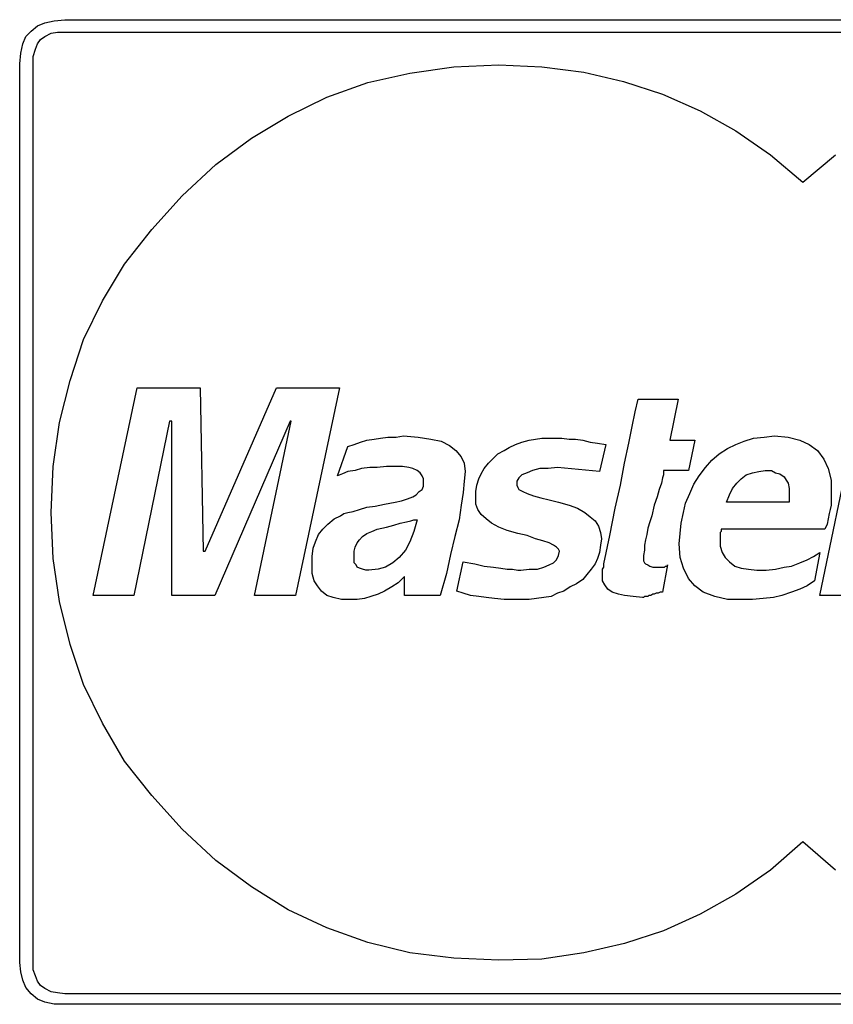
# Model space of a CAD drawing. Extents: x 0 to 26, y -0.1 to 2.
# Tile 12 of 18: x 13.8 to 15.4, y 0 to 1.8. Entities that reach past the tile are written whole.
import ezdxf

# ---------------------------------------------------------------- set-up
doc = ezdxf.new("R2010")
doc.units = 0

msp = doc.modelspace()

# ---------------------------------------------------------------- linework, layer by layer
at = {"color": 0}
for p, q in [((13.87305, 1.8125, 0.5), (13.88672, 1.818359, 0.5)), ((13.88672, 1.818359, 0.5), (13.9043, 1.822266, 0.5)), ((13.9043, 1.822266, 0.5), (13.92383, 1.824219, 0.5)), ((13.92383, 1.824219, 0.5), (16.67578, 1.824219, 0.5)), ((13.85156, 1.792969, 0.5), (13.86133, 1.802734, 0.5)), ((13.86133, 1.802734, 0.5), (13.87305, 1.8125, 0.5)), ((13.88672, 1.792969, 0.5), (13.89844, 1.798828, 0.5)), ((13.89844, 1.798828, 0.5), (13.91016, 1.800781, 0.5)), ((13.91016, 1.800781, 0.5), (13.92383, 1.800781, 0.5)), ((13.92383, 1.800781, 0.5), (16.67578, 1.800781, 0.5)), ((13.8418, 1.761719, 0.5), (13.8457, 1.779297, 0.5)), ((13.8457, 1.779297, 0.5), (13.85156, 1.792969, 0.5)), ((13.86914, 1.769531, 0.5), (13.87305, 1.779297, 0.5)), ((13.87305, 1.779297, 0.5), (13.87891, 1.787109, 0.5)), ((13.87891, 1.787109, 0.5), (13.88672, 1.792969, 0.5)), ((13.83984, 1.742188, 0.5), (13.8418, 1.761719, 0.5)), ((13.86523, 1.755859, 0.5), (13.86914, 1.769531, 0.5)), ((13.86523, 1.742188, 0.5), (13.86523, 1.755859, 0.5)), ((13.83984, 0.068359, 0.5), (13.83984, 1.742188, 0.5)), ((13.86523, 0.068359, 0.5), (13.86523, 1.742188, 0.5)), ((14.48828, 1.707031, 0.5), (14.56641, 1.724609, 0.5)), ((14.56641, 1.724609, 0.5), (14.64844, 1.736328, 0.5)), ((14.64844, 1.736328, 0.5), (14.73242, 1.740234, 0.5)), ((14.73242, 1.740234, 0.5), (14.8125, 1.736328, 0.5)), ((14.8125, 1.736328, 0.5), (14.89063, 1.726563, 0.5)), ((14.89063, 1.726563, 0.5), (14.96484, 1.708984, 0.5)), ((14.41211, 1.679688, 0.5), (14.48828, 1.707031, 0.5)), ((14.96484, 1.708984, 0.5), (15.03711, 1.685547, 0.5)), ((14.33984, 1.644531, 0.5), (14.41211, 1.679688, 0.5)), ((15.03711, 1.685547, 0.5), (15.10742, 1.654297, 0.5)), ((15.10742, 1.654297, 0.5), (15.17383, 1.617188, 0.5)), ((14.27148, 1.603516, 0.5), (14.33984, 1.644531, 0.5)), ((15.17383, 1.617188, 0.5), (15.23828, 1.572266, 0.5)), ((14.20508, 1.554688, 0.5), (14.27148, 1.603516, 0.5)), ((15.23828, 1.572266, 0.5), (15.29883, 1.521484, 0.5)), ((15.29883, 1.521484, 0.5), (15.35938, 1.572266, 0.5)), ((14.14258, 1.496094, 0.5), (14.20508, 1.554688, 0.5)), ((14.08594, 1.433594, 0.5), (14.14258, 1.496094, 0.5)), ((14.03516, 1.369141, 0.5), (14.08594, 1.433594, 0.5)), ((13.99414, 1.300781, 0.5), (14.03516, 1.369141, 0.5)), ((13.95898, 1.228516, 0.5), (13.99414, 1.300781, 0.5)), ((13.93359, 1.152344, 0.5), (13.95898, 1.228516, 0.5)), ((13.91406, 1.074219, 0.5), (13.93359, 1.152344, 0.5)), ((13.97656, 0.751953, 0.5), (14.05859, 1.138672, 0.5)), ((14.05859, 1.138672, 0.5), (14.17578, 1.138672, 0.5)), ((14.17578, 1.138672, 0.5), (14.18164, 0.833984, 0.5)), ((14.18555, 0.833984, 0.5), (14.31836, 1.138672, 0.5)), ((14.31836, 1.138672, 0.5), (14.43555, 1.138672, 0.5)), ((14.43555, 1.138672, 0.5), (14.35352, 0.751953, 0.5)), ((14.98633, 1.09375, 0.5), (14.99219, 1.117188, 0.5)), ((14.99219, 1.117188, 0.5), (15.06641, 1.117188, 0.5)), ((15.06641, 1.117188, 0.5), (15.05078, 1.041016, 0.5)), ((14.98047, 1.066406, 0.5), (14.98633, 1.09375, 0.5)), ((13.90234, 0.992188, 0.5), (13.91406, 1.074219, 0.5)), ((14.11914, 1.076172, 0.5), (14.05273, 0.751953, 0.5)), ((14.12305, 1.076172, 0.5), (14.11914, 1.076172, 0.5)), ((14.12305, 0.751953, 0.5), (14.12305, 1.076172, 0.5)), ((14.34375, 1.076172, 0.5), (14.20313, 0.751953, 0.5)), ((14.27734, 0.751953, 0.5), (14.3457, 1.076172, 0.5)), ((14.3457, 1.076172, 0.5), (14.34375, 1.076172, 0.5)), ((14.97461, 1.035156, 0.5), (14.98047, 1.066406, 0.5)), ((14.51172, 1.044922, 0.5), (14.52539, 1.046875, 0.5)), ((14.52539, 1.046875, 0.5), (14.54102, 1.046875, 0.5)), ((14.54102, 1.046875, 0.5), (14.55469, 1.048828, 0.5)), ((14.55469, 1.048828, 0.5), (14.58203, 1.046875, 0.5)), ((14.58203, 1.046875, 0.5), (14.60547, 1.042969, 0.5)), ((15.20703, 1.044922, 0.5), (15.22656, 1.046875, 0.5)), ((15.22656, 1.046875, 0.5), (15.24609, 1.048828, 0.5)), ((15.24609, 1.048828, 0.5), (15.27148, 1.046875, 0.5)), ((15.27148, 1.046875, 0.5), (15.29297, 1.041016, 0.5)), ((14.43164, 0.974609, 0.5), (14.45117, 1.029297, 0.5)), ((14.45117, 1.029297, 0.5), (14.46289, 1.033203, 0.5)), ((14.46289, 1.033203, 0.5), (14.47461, 1.037109, 0.5)), ((14.47461, 1.037109, 0.5), (14.48633, 1.041016, 0.5)), ((14.48633, 1.041016, 0.5), (14.5, 1.042969, 0.5)), ((14.5, 1.042969, 0.5), (14.51172, 1.044922, 0.5)), ((14.60547, 1.042969, 0.5), (14.625, 1.039063, 0.5)), ((14.625, 1.039063, 0.5), (14.64063, 1.03125, 0.5)), ((14.64063, 1.03125, 0.5), (14.65234, 1.021484, 0.5)), ((14.74219, 1.021484, 0.5), (14.75195, 1.027344, 0.5)), ((14.75195, 1.027344, 0.5), (14.76367, 1.033203, 0.5)), ((14.76367, 1.033203, 0.5), (14.77539, 1.037109, 0.5)), ((14.77539, 1.037109, 0.5), (14.78906, 1.041016, 0.5)), ((14.78906, 1.041016, 0.5), (14.80078, 1.042969, 0.5)), ((14.80078, 1.042969, 0.5), (14.8125, 1.044922, 0.5)), ((14.8125, 1.044922, 0.5), (14.82617, 1.044922, 0.5)), ((14.82617, 1.044922, 0.5), (14.83789, 1.044922, 0.5)), ((14.83789, 1.044922, 0.5), (14.84961, 1.044922, 0.5)), ((14.84961, 1.044922, 0.5), (14.86328, 1.042969, 0.5)), ((14.86328, 1.042969, 0.5), (14.875, 1.042969, 0.5)), ((14.875, 1.042969, 0.5), (14.88867, 1.041016, 0.5)), ((14.88867, 1.041016, 0.5), (14.90234, 1.037109, 0.5)), ((14.90234, 1.037109, 0.5), (14.91602, 1.035156, 0.5)), ((14.91602, 1.035156, 0.5), (14.93164, 1.033203, 0.5)), ((14.93164, 1.033203, 0.5), (14.91992, 0.982422, 0.5)), ((14.9668, 0.998047, 0.5), (14.97461, 1.035156, 0.5)), ((15.05078, 1.041016, 0.5), (15.09766, 1.041016, 0.5)), ((15.09766, 1.041016, 0.5), (15.08594, 0.984375, 0.5)), ((15.1582, 1.025391, 0.5), (15.17383, 1.033203, 0.5)), ((15.17383, 1.033203, 0.5), (15.18945, 1.039063, 0.5)), ((15.18945, 1.039063, 0.5), (15.20703, 1.044922, 0.5)), ((15.29297, 1.041016, 0.5), (15.31055, 1.033203, 0.5)), ((15.31055, 1.033203, 0.5), (15.32617, 1.021484, 0.5)), ((15.33008, 0.751953, 0.5), (15.39063, 1.041016, 0.5)), ((14.65234, 1.021484, 0.5), (14.66211, 1.009766, 0.5)), ((14.66211, 1.009766, 0.5), (14.66797, 0.998047, 0.5)), ((14.7207, 1.005859, 0.5), (14.73047, 1.015625, 0.5)), ((14.73047, 1.015625, 0.5), (14.74219, 1.021484, 0.5)), ((15.12891, 1.003906, 0.5), (15.14258, 1.015625, 0.5)), ((15.14258, 1.015625, 0.5), (15.1582, 1.025391, 0.5)), ((15.32617, 1.021484, 0.5), (15.33789, 1.005859, 0.5)), ((13.89844, 0.90625, 0.5), (13.90234, 0.992188, 0.5)), ((14.52344, 0.992188, 0.5), (14.50586, 0.990234, 0.5)), ((14.54102, 0.992188, 0.5), (14.52344, 0.992188, 0.5)), ((14.55273, 0.992188, 0.5), (14.54102, 0.992188, 0.5)), ((14.56445, 0.990234, 0.5), (14.55273, 0.992188, 0.5)), ((14.66797, 0.998047, 0.5), (14.66992, 0.982422, 0.5)), ((14.70508, 0.988281, 0.5), (14.71289, 0.998047, 0.5)), ((14.71289, 0.998047, 0.5), (14.7207, 1.005859, 0.5)), ((14.95898, 0.957031, 0.5), (14.9668, 0.998047, 0.5)), ((15.11719, 0.990234, 0.5), (15.12891, 1.003906, 0.5)), ((15.33789, 1.005859, 0.5), (15.3457, 0.988281, 0.5)), ((14.44141, 0.978516, 0.5), (14.43164, 0.974609, 0.5)), ((14.45117, 0.982422, 0.5), (14.44141, 0.978516, 0.5)), ((14.46484, 0.984375, 0.5), (14.45117, 0.982422, 0.5)), ((14.47656, 0.988281, 0.5), (14.46484, 0.984375, 0.5)), ((14.49219, 0.990234, 0.5), (14.47656, 0.988281, 0.5)), ((14.50586, 0.990234, 0.5), (14.49219, 0.990234, 0.5)), ((14.57227, 0.988281, 0.5), (14.56445, 0.990234, 0.5)), ((14.58008, 0.984375, 0.5), (14.57227, 0.988281, 0.5)), ((14.58594, 0.980469, 0.5), (14.58008, 0.984375, 0.5)), ((14.58984, 0.974609, 0.5), (14.58594, 0.980469, 0.5)), ((14.5918, 0.96875, 0.5), (14.58984, 0.974609, 0.5)), ((14.66992, 0.982422, 0.5), (14.66797, 0.964844, 0.5)), ((14.69531, 0.96875, 0.5), (14.69922, 0.978516, 0.5)), ((14.69922, 0.978516, 0.5), (14.70508, 0.988281, 0.5)), ((14.77539, 0.976563, 0.5), (14.76953, 0.970703, 0.5)), ((14.78516, 0.980469, 0.5), (14.77539, 0.976563, 0.5)), ((14.79492, 0.984375, 0.5), (14.78516, 0.980469, 0.5)), ((14.80859, 0.988281, 0.5), (14.79492, 0.984375, 0.5)), ((14.82422, 0.988281, 0.5), (14.80859, 0.988281, 0.5)), ((14.8418, 0.990234, 0.5), (14.82422, 0.988281, 0.5)), ((14.91992, 0.982422, 0.5), (14.8418, 0.990234, 0.5)), ((15.03906, 0.976563, 0.5), (15.03711, 0.970703, 0.5)), ((15.08594, 0.984375, 0.5), (15.03906, 0.984375, 0.5)), ((15.03906, 0.984375, 0.5), (15.03906, 0.982422, 0.5)), ((15.03906, 0.982422, 0.5), (15.03906, 0.976563, 0.5)), ((15.0957, 0.958984, 0.5), (15.10547, 0.974609, 0.5)), ((15.10547, 0.974609, 0.5), (15.11719, 0.990234, 0.5)), ((15.18359, 0.96875, 0.5), (15.19336, 0.976563, 0.5)), ((15.19336, 0.976563, 0.5), (15.20508, 0.980469, 0.5)), ((15.20508, 0.980469, 0.5), (15.2168, 0.982422, 0.5)), ((15.2168, 0.982422, 0.5), (15.22852, 0.984375, 0.5)), ((15.22852, 0.984375, 0.5), (15.24023, 0.984375, 0.5)), ((15.24023, 0.984375, 0.5), (15.24805, 0.980469, 0.5)), ((15.24805, 0.980469, 0.5), (15.25586, 0.978516, 0.5)), ((15.25586, 0.978516, 0.5), (15.26367, 0.972656, 0.5)), ((15.26367, 0.972656, 0.5), (15.26758, 0.966797, 0.5)), ((15.3457, 0.988281, 0.5), (15.35156, 0.966797, 0.5)), ((14.58984, 0.949219, 0.5), (14.5918, 0.955078, 0.5)), ((14.5918, 0.962891, 0.5), (14.5918, 0.96875, 0.5)), ((14.5918, 0.955078, 0.5), (14.5918, 0.962891, 0.5)), ((14.66797, 0.964844, 0.5), (14.66602, 0.943359, 0.5)), ((14.68945, 0.945313, 0.5), (14.69141, 0.957031, 0.5)), ((14.69141, 0.957031, 0.5), (14.69531, 0.96875, 0.5)), ((14.76953, 0.970703, 0.5), (14.76563, 0.964844, 0.5)), ((14.76563, 0.964844, 0.5), (14.76563, 0.957031, 0.5)), ((14.76563, 0.957031, 0.5), (14.76758, 0.953125, 0.5)), ((14.94922, 0.914063, 0.5), (14.95898, 0.957031, 0.5)), ((15.03516, 0.960938, 0.5), (15.03125, 0.949219, 0.5)), ((15.03711, 0.970703, 0.5), (15.03516, 0.960938, 0.5)), ((15.08789, 0.941406, 0.5), (15.0957, 0.958984, 0.5)), ((15.16797, 0.951172, 0.5), (15.17578, 0.960938, 0.5)), ((15.17578, 0.960938, 0.5), (15.18359, 0.96875, 0.5)), ((15.26758, 0.966797, 0.5), (15.27148, 0.960938, 0.5)), ((15.27148, 0.960938, 0.5), (15.27344, 0.951172, 0.5)), ((15.35156, 0.966797, 0.5), (15.35156, 0.941406, 0.5)), ((14.5625, 0.931641, 0.5), (14.57227, 0.935547, 0.5)), ((14.57227, 0.935547, 0.5), (14.57813, 0.939453, 0.5)), ((14.57813, 0.939453, 0.5), (14.58398, 0.945313, 0.5)), ((14.58398, 0.945313, 0.5), (14.58984, 0.949219, 0.5)), ((14.66602, 0.943359, 0.5), (14.66211, 0.919922, 0.5)), ((14.68945, 0.933594, 0.5), (14.68945, 0.945313, 0.5)), ((14.76758, 0.953125, 0.5), (14.76953, 0.949219, 0.5)), ((14.76953, 0.949219, 0.5), (14.77734, 0.945313, 0.5)), ((14.77734, 0.945313, 0.5), (14.78516, 0.941406, 0.5)), ((14.78516, 0.941406, 0.5), (14.79688, 0.9375, 0.5)), ((14.79688, 0.9375, 0.5), (14.81055, 0.933594, 0.5)), ((15.02734, 0.935547, 0.5), (15.02148, 0.919922, 0.5)), ((15.03125, 0.949219, 0.5), (15.02734, 0.935547, 0.5)), ((15.08008, 0.923828, 0.5), (15.08789, 0.941406, 0.5)), ((15.15625, 0.925781, 0.5), (15.16211, 0.939453, 0.5)), ((15.16211, 0.939453, 0.5), (15.16797, 0.951172, 0.5)), ((15.27344, 0.951172, 0.5), (15.27344, 0.941406, 0.5)), ((15.27344, 0.941406, 0.5), (15.27344, 0.925781, 0.5)), ((15.35156, 0.941406, 0.5), (15.35156, 0.935547, 0.5)), ((15.35156, 0.935547, 0.5), (15.35156, 0.927734, 0.5)), ((14.48633, 0.916016, 0.5), (14.50195, 0.917969, 0.5)), ((14.50195, 0.917969, 0.5), (14.51953, 0.921875, 0.5)), ((14.51953, 0.921875, 0.5), (14.53906, 0.925781, 0.5)), ((14.53906, 0.925781, 0.5), (14.55078, 0.927734, 0.5)), ((14.55078, 0.927734, 0.5), (14.5625, 0.931641, 0.5)), ((14.66211, 0.919922, 0.5), (14.6582, 0.892578, 0.5)), ((14.68945, 0.921875, 0.5), (14.68945, 0.933594, 0.5)), ((14.69336, 0.912109, 0.5), (14.68945, 0.921875, 0.5)), ((14.81055, 0.933594, 0.5), (14.82617, 0.929688, 0.5)), ((14.82617, 0.929688, 0.5), (14.84375, 0.925781, 0.5)), ((14.84375, 0.925781, 0.5), (14.86328, 0.919922, 0.5)), ((14.86328, 0.919922, 0.5), (14.87891, 0.914063, 0.5)), ((15.02148, 0.919922, 0.5), (15.01758, 0.900391, 0.5)), ((15.07617, 0.90625, 0.5), (15.08008, 0.923828, 0.5)), ((15.27344, 0.925781, 0.5), (15.15625, 0.925781, 0.5)), ((15.35156, 0.919922, 0.5), (15.34961, 0.912109, 0.5)), ((15.35156, 0.927734, 0.5), (15.35156, 0.919922, 0.5)), ((13.90234, 0.820313, 0.5), (13.89844, 0.90625, 0.5)), ((14.42578, 0.894531, 0.5), (14.4375, 0.900391, 0.5)), ((14.4375, 0.900391, 0.5), (14.44336, 0.904297, 0.5)), ((14.44336, 0.904297, 0.5), (14.45117, 0.90625, 0.5)), ((14.45117, 0.90625, 0.5), (14.46094, 0.908203, 0.5)), ((14.46094, 0.908203, 0.5), (14.47266, 0.912109, 0.5)), ((14.47266, 0.912109, 0.5), (14.48633, 0.916016, 0.5)), ((14.69922, 0.902344, 0.5), (14.69336, 0.912109, 0.5)), ((14.70898, 0.894531, 0.5), (14.69922, 0.902344, 0.5)), ((14.87891, 0.914063, 0.5), (14.89258, 0.90625, 0.5)), ((14.89258, 0.90625, 0.5), (14.90234, 0.898438, 0.5)), ((14.93945, 0.863281, 0.5), (14.94922, 0.914063, 0.5)), ((15.01758, 0.900391, 0.5), (15.01367, 0.888672, 0.5)), ((15.07227, 0.886719, 0.5), (15.07617, 0.90625, 0.5)), ((15.34766, 0.904297, 0.5), (15.3457, 0.894531, 0.5)), ((15.34961, 0.912109, 0.5), (15.34766, 0.904297, 0.5)), ((14.4043, 0.875, 0.5), (14.41406, 0.884766, 0.5)), ((14.41406, 0.884766, 0.5), (14.42578, 0.894531, 0.5)), ((14.52344, 0.878906, 0.5), (14.53711, 0.882813, 0.5)), ((14.53711, 0.882813, 0.5), (14.54883, 0.886719, 0.5)), ((14.54883, 0.886719, 0.5), (14.56055, 0.888672, 0.5)), ((14.56055, 0.888672, 0.5), (14.56836, 0.890625, 0.5)), ((14.56836, 0.890625, 0.5), (14.57422, 0.892578, 0.5)), ((14.57422, 0.892578, 0.5), (14.57813, 0.892578, 0.5)), ((14.58008, 0.892578, 0.5), (14.57422, 0.871094, 0.5)), ((14.57813, 0.892578, 0.5), (14.58008, 0.892578, 0.5)), ((14.6582, 0.892578, 0.5), (14.65039, 0.861328, 0.5)), ((14.71875, 0.886719, 0.5), (14.70898, 0.894531, 0.5)), ((14.73242, 0.878906, 0.5), (14.71875, 0.886719, 0.5)), ((14.90234, 0.898438, 0.5), (14.91211, 0.890625, 0.5)), ((14.91211, 0.890625, 0.5), (14.91797, 0.880859, 0.5)), ((14.91797, 0.880859, 0.5), (14.92188, 0.869141, 0.5)), ((15.01367, 0.888672, 0.5), (15.00977, 0.876953, 0.5)), ((15.07031, 0.867188, 0.5), (15.07227, 0.886719, 0.5)), ((15.34375, 0.884766, 0.5), (15.33984, 0.875, 0.5)), ((15.3457, 0.894531, 0.5), (15.34375, 0.884766, 0.5)), ((14.39063, 0.851563, 0.5), (14.39648, 0.865234, 0.5)), ((14.39648, 0.865234, 0.5), (14.4043, 0.875, 0.5)), ((14.47852, 0.861328, 0.5), (14.48633, 0.867188, 0.5)), ((14.48633, 0.867188, 0.5), (14.49609, 0.871094, 0.5)), ((14.49609, 0.871094, 0.5), (14.50586, 0.875, 0.5)), ((14.50586, 0.875, 0.5), (14.52344, 0.878906, 0.5)), ((14.57422, 0.871094, 0.5), (14.56641, 0.851563, 0.5)), ((14.74805, 0.873047, 0.5), (14.73242, 0.878906, 0.5)), ((14.76758, 0.867188, 0.5), (14.74805, 0.873047, 0.5)), ((14.78516, 0.863281, 0.5), (14.76758, 0.867188, 0.5)), ((14.80078, 0.857422, 0.5), (14.78516, 0.863281, 0.5)), ((14.92188, 0.869141, 0.5), (14.92383, 0.857422, 0.5)), ((14.92773, 0.810547, 0.5), (14.93945, 0.863281, 0.5)), ((15.00781, 0.865234, 0.5), (15.00586, 0.855469, 0.5)), ((15.00977, 0.876953, 0.5), (15.00781, 0.865234, 0.5)), ((15.06836, 0.847656, 0.5), (15.07031, 0.867188, 0.5)), ((15.14648, 0.871094, 0.5), (15.14453, 0.869141, 0.5)), ((15.14453, 0.869141, 0.5), (15.14453, 0.867188, 0.5)), ((15.14453, 0.867188, 0.5), (15.14453, 0.865234, 0.5)), ((15.14453, 0.865234, 0.5), (15.14453, 0.863281, 0.5)), ((15.14453, 0.863281, 0.5), (15.14453, 0.861328, 0.5)), ((15.33984, 0.875, 0.5), (15.14648, 0.875, 0.5)), ((15.14648, 0.875, 0.5), (15.14648, 0.873047, 0.5)), ((15.14648, 0.873047, 0.5), (15.14648, 0.871094, 0.5)), ((14.38672, 0.839844, 0.5), (14.39063, 0.851563, 0.5)), ((14.46484, 0.841797, 0.5), (14.46875, 0.849609, 0.5)), ((14.46875, 0.849609, 0.5), (14.47266, 0.855469, 0.5)), ((14.47266, 0.855469, 0.5), (14.47852, 0.861328, 0.5)), ((14.56641, 0.851563, 0.5), (14.55859, 0.835938, 0.5)), ((14.65039, 0.861328, 0.5), (14.64258, 0.828125, 0.5)), ((14.81445, 0.853516, 0.5), (14.80078, 0.857422, 0.5)), ((14.82617, 0.849609, 0.5), (14.81445, 0.853516, 0.5)), ((14.83398, 0.845703, 0.5), (14.82617, 0.849609, 0.5)), ((14.83984, 0.841797, 0.5), (14.83398, 0.845703, 0.5)), ((14.92188, 0.845703, 0.5), (14.91992, 0.832031, 0.5)), ((14.92383, 0.857422, 0.5), (14.92188, 0.845703, 0.5)), ((15.00586, 0.855469, 0.5), (15.00391, 0.845703, 0.5)), ((15.00391, 0.845703, 0.5), (15.00391, 0.835938, 0.5)), ((15.07031, 0.822266, 0.5), (15.06836, 0.847656, 0.5)), ((15.14453, 0.861328, 0.5), (15.14453, 0.857422, 0.5)), ((15.14453, 0.857422, 0.5), (15.14453, 0.84375, 0.5)), ((15.14453, 0.84375, 0.5), (15.14844, 0.832031, 0.5)), ((14.18164, 0.833984, 0.5), (14.18555, 0.833984, 0.5)), ((14.38477, 0.824219, 0.5), (14.38672, 0.839844, 0.5)), ((14.46289, 0.833984, 0.5), (14.46484, 0.841797, 0.5)), ((14.46289, 0.824219, 0.5), (14.46289, 0.833984, 0.5)), ((14.55859, 0.835938, 0.5), (14.54688, 0.822266, 0.5)), ((14.64258, 0.828125, 0.5), (14.63477, 0.792969, 0.5)), ((14.84375, 0.837891, 0.5), (14.83984, 0.841797, 0.5)), ((14.83984, 0.818359, 0.5), (14.84375, 0.826172, 0.5)), ((14.8457, 0.833984, 0.5), (14.84375, 0.837891, 0.5)), ((14.84375, 0.826172, 0.5), (14.8457, 0.833984, 0.5)), ((14.91992, 0.832031, 0.5), (14.91602, 0.820313, 0.5)), ((15.00391, 0.835938, 0.5), (15.00195, 0.826172, 0.5)), ((15.00195, 0.826172, 0.5), (15.00195, 0.818359, 0.5)), ((15.14844, 0.832031, 0.5), (15.1543, 0.822266, 0.5)), ((15.31836, 0.824219, 0.5), (15.33008, 0.832031, 0.5)), ((15.33008, 0.832031, 0.5), (15.32031, 0.779297, 0.5)), ((13.91406, 0.740234, 0.5), (13.90234, 0.820313, 0.5)), ((14.38477, 0.808594, 0.5), (14.38477, 0.824219, 0.5)), ((14.38477, 0.792969, 0.5), (14.38477, 0.808594, 0.5)), ((14.46289, 0.818359, 0.5), (14.46289, 0.824219, 0.5)), ((14.46289, 0.8125, 0.5), (14.46289, 0.818359, 0.5)), ((14.4668, 0.808594, 0.5), (14.46289, 0.8125, 0.5)), ((14.46875, 0.804688, 0.5), (14.4668, 0.808594, 0.5)), ((14.53516, 0.8125, 0.5), (14.52148, 0.804688, 0.5)), ((14.54688, 0.822266, 0.5), (14.53516, 0.8125, 0.5)), ((14.6543, 0.759766, 0.5), (14.66602, 0.814453, 0.5)), ((14.66602, 0.814453, 0.5), (14.6875, 0.810547, 0.5)), ((14.6875, 0.810547, 0.5), (14.70508, 0.806641, 0.5)), ((14.81641, 0.804688, 0.5), (14.82617, 0.808594, 0.5)), ((14.82617, 0.808594, 0.5), (14.83398, 0.8125, 0.5)), ((14.83398, 0.8125, 0.5), (14.83984, 0.818359, 0.5)), ((14.91211, 0.810547, 0.5), (14.9043, 0.800781, 0.5)), ((14.91602, 0.820313, 0.5), (14.91211, 0.810547, 0.5)), ((14.92773, 0.806641, 0.5), (14.92773, 0.810547, 0.5)), ((15.00195, 0.818359, 0.5), (15.00195, 0.816406, 0.5)), ((15.00195, 0.816406, 0.5), (15.00391, 0.8125, 0.5)), ((15.00391, 0.8125, 0.5), (15.00586, 0.810547, 0.5)), ((15.00586, 0.810547, 0.5), (15.00977, 0.808594, 0.5)), ((15.00977, 0.808594, 0.5), (15.01367, 0.806641, 0.5)), ((15.04688, 0.808594, 0.5), (15.03711, 0.757813, 0.5)), ((15.04688, 0.806641, 0.5), (15.04688, 0.808594, 0.5)), ((15.07617, 0.802734, 0.5), (15.07031, 0.822266, 0.5)), ((15.1543, 0.822266, 0.5), (15.16211, 0.814453, 0.5)), ((15.16211, 0.814453, 0.5), (15.17188, 0.806641, 0.5)), ((15.27734, 0.806641, 0.5), (15.29297, 0.8125, 0.5)), ((15.29297, 0.8125, 0.5), (15.30664, 0.818359, 0.5)), ((15.30664, 0.818359, 0.5), (15.31836, 0.824219, 0.5)), ((14.38867, 0.779297, 0.5), (14.38477, 0.792969, 0.5)), ((14.47266, 0.802734, 0.5), (14.46875, 0.804688, 0.5)), ((14.47852, 0.800781, 0.5), (14.47266, 0.802734, 0.5)), ((14.48438, 0.798828, 0.5), (14.47852, 0.800781, 0.5)), ((14.49023, 0.798828, 0.5), (14.48438, 0.798828, 0.5)), ((14.50781, 0.800781, 0.5), (14.49023, 0.798828, 0.5)), ((14.52148, 0.804688, 0.5), (14.50781, 0.800781, 0.5)), ((14.63477, 0.792969, 0.5), (14.62305, 0.751953, 0.5)), ((14.70508, 0.806641, 0.5), (14.72266, 0.804688, 0.5)), ((14.72266, 0.804688, 0.5), (14.73633, 0.802734, 0.5)), ((14.73633, 0.802734, 0.5), (14.74805, 0.800781, 0.5)), ((14.74805, 0.800781, 0.5), (14.75781, 0.800781, 0.5)), ((14.75781, 0.800781, 0.5), (14.76758, 0.798828, 0.5)), ((14.76758, 0.798828, 0.5), (14.77344, 0.798828, 0.5)), ((14.77344, 0.798828, 0.5), (14.78906, 0.800781, 0.5)), ((14.78906, 0.800781, 0.5), (14.80469, 0.800781, 0.5)), ((14.80469, 0.800781, 0.5), (14.81641, 0.804688, 0.5)), ((14.89648, 0.791016, 0.5), (14.88867, 0.78125, 0.5)), ((14.9043, 0.800781, 0.5), (14.89648, 0.791016, 0.5)), ((14.92578, 0.800781, 0.5), (14.92773, 0.804688, 0.5)), ((14.92578, 0.798828, 0.5), (14.92578, 0.800781, 0.5)), ((14.92578, 0.794922, 0.5), (14.92578, 0.798828, 0.5)), ((14.92578, 0.792969, 0.5), (14.92578, 0.794922, 0.5)), ((14.92578, 0.791016, 0.5), (14.92578, 0.792969, 0.5)), ((14.92578, 0.789063, 0.5), (14.92578, 0.791016, 0.5)), ((14.92578, 0.779297, 0.5), (14.92578, 0.789063, 0.5)), ((14.92773, 0.804688, 0.5), (14.92773, 0.806641, 0.5)), ((15.01367, 0.806641, 0.5), (15.01953, 0.804688, 0.5)), ((15.01953, 0.804688, 0.5), (15.02539, 0.804688, 0.5)), ((15.02539, 0.804688, 0.5), (15.0332, 0.804688, 0.5)), ((15.0332, 0.804688, 0.5), (15.03516, 0.804688, 0.5)), ((15.03516, 0.804688, 0.5), (15.03711, 0.804688, 0.5)), ((15.03711, 0.804688, 0.5), (15.03906, 0.804688, 0.5)), ((15.03906, 0.804688, 0.5), (15.04102, 0.804688, 0.5)), ((15.04102, 0.804688, 0.5), (15.04297, 0.806641, 0.5)), ((15.04297, 0.806641, 0.5), (15.04492, 0.806641, 0.5)), ((15.04492, 0.806641, 0.5), (15.04688, 0.806641, 0.5)), ((15.08594, 0.783203, 0.5), (15.07617, 0.802734, 0.5)), ((15.17188, 0.806641, 0.5), (15.18359, 0.802734, 0.5)), ((15.18359, 0.802734, 0.5), (15.19727, 0.800781, 0.5)), ((15.19727, 0.800781, 0.5), (15.21289, 0.798828, 0.5)), ((15.21289, 0.798828, 0.5), (15.23047, 0.798828, 0.5)), ((15.23047, 0.798828, 0.5), (15.24805, 0.800781, 0.5)), ((15.24805, 0.800781, 0.5), (15.26367, 0.804688, 0.5)), ((15.26367, 0.804688, 0.5), (15.27734, 0.806641, 0.5)), ((14.39453, 0.769531, 0.5), (14.38867, 0.779297, 0.5)), ((14.54492, 0.775391, 0.5), (14.5332, 0.767578, 0.5)), ((14.55664, 0.787109, 0.5), (14.54492, 0.775391, 0.5)), ((14.55664, 0.751953, 0.5), (14.55664, 0.787109, 0.5)), ((14.87695, 0.773438, 0.5), (14.86523, 0.767578, 0.5)), ((14.88867, 0.78125, 0.5), (14.87695, 0.773438, 0.5)), ((14.92969, 0.771484, 0.5), (14.92578, 0.779297, 0.5)), ((14.93555, 0.763672, 0.5), (14.92969, 0.771484, 0.5)), ((15.09766, 0.769531, 0.5), (15.08594, 0.783203, 0.5)), ((15.32031, 0.779297, 0.5), (15.30664, 0.769531, 0.5)), ((14.05273, 0.751953, 0.5), (13.97656, 0.751953, 0.5)), ((14.20313, 0.751953, 0.5), (14.12305, 0.751953, 0.5)), ((14.35352, 0.751953, 0.5), (14.27734, 0.751953, 0.5)), ((14.40234, 0.759766, 0.5), (14.39453, 0.769531, 0.5)), ((14.41211, 0.751953, 0.5), (14.40234, 0.759766, 0.5)), ((14.42383, 0.748047, 0.5), (14.41211, 0.751953, 0.5)), ((14.50781, 0.753906, 0.5), (14.49414, 0.75, 0.5)), ((14.51953, 0.759766, 0.5), (14.50781, 0.753906, 0.5)), ((14.5332, 0.767578, 0.5), (14.51953, 0.759766, 0.5)), ((14.62305, 0.751953, 0.5), (14.55664, 0.751953, 0.5)), ((14.66602, 0.755859, 0.5), (14.6543, 0.759766, 0.5)), ((14.67969, 0.751953, 0.5), (14.66602, 0.755859, 0.5)), ((14.69531, 0.75, 0.5), (14.67969, 0.751953, 0.5)), ((14.8418, 0.755859, 0.5), (14.83008, 0.75, 0.5)), ((14.85352, 0.759766, 0.5), (14.8418, 0.755859, 0.5)), ((14.86523, 0.767578, 0.5), (14.85352, 0.759766, 0.5)), ((14.94336, 0.757813, 0.5), (14.93555, 0.763672, 0.5)), ((14.95508, 0.753906, 0.5), (14.94336, 0.757813, 0.5)), ((14.9668, 0.751953, 0.5), (14.95508, 0.753906, 0.5)), ((14.98242, 0.75, 0.5), (14.9668, 0.751953, 0.5)), ((15.01172, 0.751953, 0.5), (15.00977, 0.75, 0.5)), ((15.01563, 0.751953, 0.5), (15.01172, 0.751953, 0.5)), ((15.01953, 0.753906, 0.5), (15.01563, 0.751953, 0.5)), ((15.02148, 0.753906, 0.5), (15.01953, 0.753906, 0.5)), ((15.02539, 0.755859, 0.5), (15.02148, 0.753906, 0.5)), ((15.02734, 0.755859, 0.5), (15.02539, 0.755859, 0.5)), ((15.0293, 0.755859, 0.5), (15.02734, 0.755859, 0.5)), ((15.0332, 0.757813, 0.5), (15.0293, 0.755859, 0.5)), ((15.03516, 0.757813, 0.5), (15.0332, 0.757813, 0.5)), ((15.03711, 0.757813, 0.5), (15.03516, 0.757813, 0.5)), ((15.03516, 0.757813, 0.5), (15.03516, 0.757813, 0.5)), ((15.11328, 0.757813, 0.5), (15.09766, 0.769531, 0.5)), ((15.13477, 0.75, 0.5), (15.11328, 0.757813, 0.5)), ((15.25977, 0.751953, 0.5), (15.24414, 0.748047, 0.5)), ((15.27734, 0.757813, 0.5), (15.25977, 0.751953, 0.5)), ((15.29297, 0.763672, 0.5), (15.27734, 0.757813, 0.5)), ((15.30664, 0.769531, 0.5), (15.29297, 0.763672, 0.5)), ((15.4082, 0.751953, 0.5), (15.33008, 0.751953, 0.5)), ((13.93359, 0.660156, 0.5), (13.91406, 0.740234, 0.5)), ((14.43945, 0.744141, 0.5), (14.42383, 0.748047, 0.5)), ((14.45508, 0.744141, 0.5), (14.43945, 0.744141, 0.5)), ((14.46875, 0.744141, 0.5), (14.45508, 0.744141, 0.5)), ((14.48242, 0.746094, 0.5), (14.46875, 0.744141, 0.5)), ((14.49414, 0.75, 0.5), (14.48242, 0.746094, 0.5)), ((14.70898, 0.748047, 0.5), (14.69531, 0.75, 0.5)), ((14.72461, 0.746094, 0.5), (14.70898, 0.748047, 0.5)), ((14.74219, 0.744141, 0.5), (14.72461, 0.746094, 0.5)), ((14.75781, 0.744141, 0.5), (14.74219, 0.744141, 0.5)), ((14.77539, 0.744141, 0.5), (14.75781, 0.744141, 0.5)), ((14.78906, 0.744141, 0.5), (14.77539, 0.744141, 0.5)), ((14.80273, 0.746094, 0.5), (14.78906, 0.744141, 0.5)), ((14.81641, 0.748047, 0.5), (14.80273, 0.746094, 0.5)), ((14.83008, 0.75, 0.5), (14.81641, 0.748047, 0.5)), ((15, 0.748047, 0.5), (14.98242, 0.75, 0.5)), ((15.00195, 0.748047, 0.5), (15, 0.748047, 0.5)), ((15.00391, 0.75, 0.5), (15.00195, 0.748047, 0.5)), ((15.00195, 0.748047, 0.5), (15.00195, 0.748047, 0.5)), ((15.00781, 0.75, 0.5), (15.00391, 0.75, 0.5)), ((15.00977, 0.75, 0.5), (15.00781, 0.75, 0.5)), ((15.1582, 0.744141, 0.5), (15.13477, 0.75, 0.5)), ((15.18359, 0.744141, 0.5), (15.1582, 0.744141, 0.5)), ((15.20508, 0.744141, 0.5), (15.18359, 0.744141, 0.5)), ((15.22461, 0.746094, 0.5), (15.20508, 0.744141, 0.5)), ((15.24414, 0.748047, 0.5), (15.22461, 0.746094, 0.5)), ((13.95898, 0.585938, 0.5), (13.93359, 0.660156, 0.5)), ((13.99414, 0.513672, 0.5), (13.95898, 0.585938, 0.5)), ((14.03516, 0.443359, 0.5), (13.99414, 0.513672, 0.5)), ((14.08594, 0.378906, 0.5), (14.03516, 0.443359, 0.5)), ((14.14258, 0.316406, 0.5), (14.08594, 0.378906, 0.5)), ((14.20508, 0.257813, 0.5), (14.14258, 0.316406, 0.5)), ((15.29883, 0.292969, 0.5), (15.23828, 0.240234, 0.5)), ((15.35938, 0.240234, 0.5), (15.29883, 0.292969, 0.5)), ((14.27148, 0.208984, 0.5), (14.20508, 0.257813, 0.5)), ((15.23828, 0.240234, 0.5), (15.17383, 0.195313, 0.5)), ((14.33984, 0.166016, 0.5), (14.27148, 0.208984, 0.5)), ((15.17383, 0.195313, 0.5), (15.10742, 0.158203, 0.5)), ((14.41211, 0.132813, 0.5), (14.33984, 0.166016, 0.5)), ((15.10742, 0.158203, 0.5), (15.03906, 0.126953, 0.5)), ((14.48828, 0.105469, 0.5), (14.41211, 0.132813, 0.5)), ((15.03906, 0.126953, 0.5), (14.9668, 0.103516, 0.5)), ((14.56641, 0.085938, 0.5), (14.48828, 0.105469, 0.5)), ((14.9668, 0.103516, 0.5), (14.89063, 0.085938, 0.5)), ((14.64844, 0.076172, 0.5), (14.56641, 0.085938, 0.5)), ((14.73242, 0.072266, 0.5), (14.64844, 0.076172, 0.5)), ((14.8125, 0.074219, 0.5), (14.73242, 0.072266, 0.5)), ((14.89063, 0.085938, 0.5), (14.8125, 0.074219, 0.5)), ((13.8418, 0.050781, 0.5), (13.83984, 0.068359, 0.5)), ((13.86523, 0.054688, 0.5), (13.86523, 0.068359, 0.5)), ((13.8457, 0.035156, 0.5), (13.8418, 0.050781, 0.5)), ((13.86914, 0.042969, 0.5), (13.86523, 0.054688, 0.5)), ((13.87305, 0.033203, 0.5), (13.86914, 0.042969, 0.5)), ((13.85156, 0.021484, 0.5), (13.8457, 0.035156, 0.5)), ((13.86133, 0.009766, 0.5), (13.85156, 0.021484, 0.5)), ((13.87891, 0.025391, 0.5), (13.87305, 0.033203, 0.5)), ((13.88672, 0.019531, 0.5), (13.87891, 0.025391, 0.5)), ((13.89844, 0.013672, 0.5), (13.88672, 0.019531, 0.5)), ((13.87305, 0, 0.5), (13.86133, 0.009766, 0.5)), ((13.88672, -0.005859, 0.5), (13.87305, 0, 0.5)), ((13.91016, 0.011719, 0.5), (13.89844, 0.013672, 0.5)), ((13.92383, 0.009766, 0.5), (13.91016, 0.011719, 0.5)), ((16.67578, 0.009766, 0.5), (13.92383, 0.009766, 0.5)), ((13.9043, -0.009766, 0.5), (13.88672, -0.005859, 0.5)), ((13.92383, -0.009766, 0.5), (13.9043, -0.009766, 0.5)), ((16.67578, -0.009766, 0.5), (13.92383, -0.009766, 0.5))]:
    msp.add_line(p, q, dxfattribs=at)

doc.saveas('drawing.dxf')
